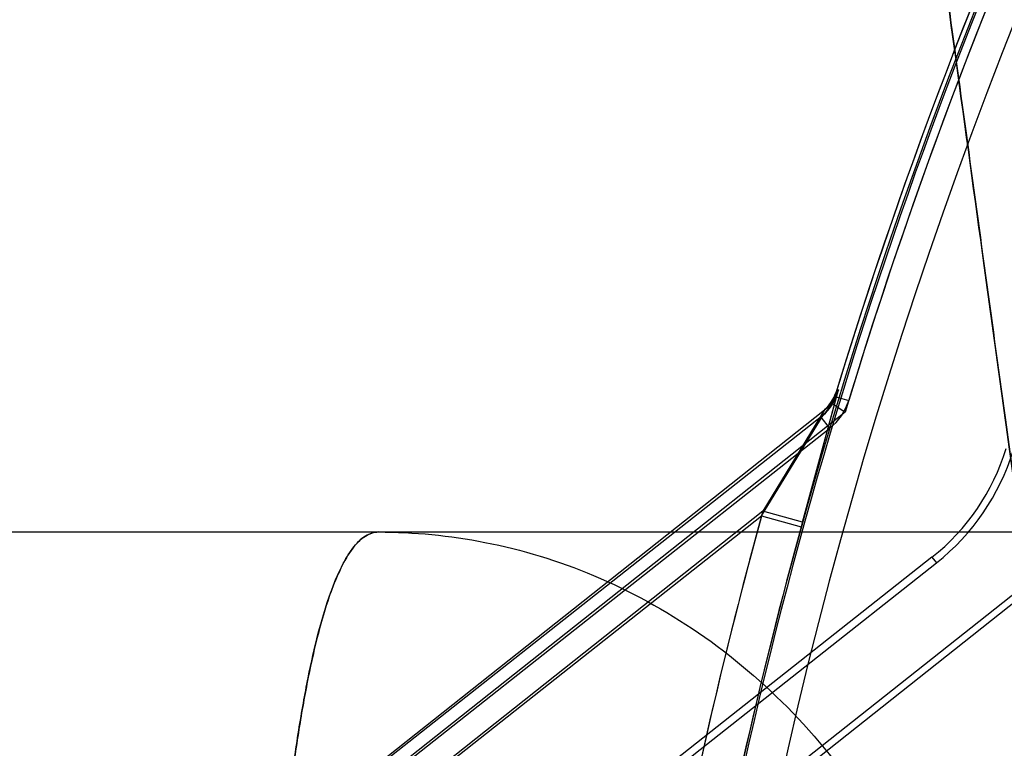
# Model space of a CAD drawing. Header units: millimetres. Extents: x 0 to 297, y 0 to 210.
# Tile 199 of 256: x 55.7641 to 55.8598, y 160.7023 to 160.7731. Entities that reach past the tile are written whole.
import ezdxf

# ---------------------------------------------------------------- set-up
doc = ezdxf.new("R2010")
doc.units = ezdxf.units.MM
doc.header["$LTSCALE"] = 16.335
doc.layers.get('0').update_dxf_attribs({"linetype": 'CONTINUOUS'})
for name, color, linetype in [('AXES_REF', 7, 'CONTINUOUS'), ('INTFCLR_1', 7, 'CONTINUOUS'), ('INTFCLR_144815', 7, 'CONTINUOUS'), ('INTFCLR_72935', 7, 'CONTINUOUS')]:
    doc.layers.add(name, color=color, linetype=linetype)

msp = doc.modelspace()

# ---------------------------------------------------------------- linework, layer by layer
at = {"color": 7, "linetype": 'Continuous'}
for radius in [7.756662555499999, 7.756, 7.706331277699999]:
    msp.add_circle((57.52239940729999, 154.539298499), radius, dxfattribs=at)
msp.add_arc((57.52239940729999, 154.539298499), 7.68, 278.2771290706, 261.7228709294, dxfattribs=at)
at = {"layer": 'AXES_REF', "color": 9, "linetype": 'Continuous'}
msp.add_circle((57.52239940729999, 154.539298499), 7.075609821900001, dxfattribs=at)
at = {"layer": 'INTFCLR_1', "color": 9, "linetype": 'Continuous'}
for p, q in [((55.8435241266, 160.7366402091), (55.8400646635, 160.7238000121)), ((55.8433224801, 160.7364810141), (55.8446717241, 160.736069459)), ((55.8421783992, 160.7346690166), (55.751818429, 160.663332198)), ((55.8362117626, 160.7248622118), (55.842178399, 160.7346690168)), ((55.8428491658, 160.7334013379), (55.8419750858, 160.7345085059)), ((55.7542970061, 160.6601926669), (55.8362117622, 160.7248622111)), ((55.8362117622, 160.7248622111), (55.8400646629, 160.7238000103)), ((55.85276347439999, 160.7208432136), (55.8531971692, 160.7202938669))]:
    msp.add_line(p, q, dxfattribs=at)
at = {"layer": 'INTFCLR_1', "color": 6, "linetype": 'Continuous'}
for p, q in [((55.8433224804, 160.7364810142), (55.84352412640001, 160.7366402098)), ((55.76289808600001, 160.6702820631), (55.8428491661, 160.7334013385)), ((55.85276347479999, 160.7208432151), (55.7684553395, 160.65428416)), ((55.769124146, 160.6539204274), (55.8531971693, 160.7202938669))]:
    msp.add_line(p, q, dxfattribs=at)
for centre, radius, start, end in [((56.30617574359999, 160.595298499), 0.4839066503, 129.3396668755, 163.0369045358), ((56.30617574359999, 160.595298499), 0.4824960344, 129.3995061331, 163.0369045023), ((56.30617574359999, 160.595298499), 0.4794897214, 137.2913519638, 169.1014109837), ((55.8394965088, 160.7376480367), 0.004, 308.2901632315, 343.0369077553), ((55.8394965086, 160.737648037), 0.0054106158, 308.2901698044, 343.0369062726), ((55.8394965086, 160.737648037), 0.0214106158, 308.2901664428, 343.0369006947), ((55.8394965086, 160.737648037), 0.0221105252, 308.2901633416, 343.0369046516)]:
    msp.add_arc(centre, radius, start, end, dxfattribs=at)
at = {"layer": 'INTFCLR_1', "color": 9, "linetype": 'Continuous'}
for centre, radius, start, end in [((56.3061757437, 160.5952984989), 0.4834862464, 136.3898582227, 175.7650415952), ((56.3061757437, 160.595298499), 0.4874965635, 164.5870752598, 175.7650421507)]:
    msp.add_arc(centre, radius, start, end, dxfattribs=at)
msp.add_open_spline([(55.842178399, 160.7346690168), (55.84280283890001, 160.7351619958), (55.8432923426, 160.7358791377), (55.8435241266, 160.7366402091)], degree=3, dxfattribs=at)
at = {"layer": 'INTFCLR_144815', "color": 9, "linetype": 'Continuous'}
msp.add_line((55.76203067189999, 160.723298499), (56.0162838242, 160.7232984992), dxfattribs=at)
at = {"layer": 'INTFCLR_144815', "color": 7, "linetype": 'Continuous'}
for points, knots in [([(55.8012446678, 161.2100770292), (55.8008391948, 161.2100850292), (55.8007029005, 161.208783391), (55.8005726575, 161.2076819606), (55.8005392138, 161.2062434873), (55.8005394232, 161.2048795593), (55.80056849, 161.2034551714), (55.8006177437, 161.201994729), (55.8006934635, 161.2002995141), (55.8007815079, 161.198683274), (55.8008777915, 161.1971098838), (55.8009658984, 161.1957736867), (55.8010639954, 161.1943741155), (55.80117250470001, 161.1929024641), (55.80130122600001, 161.1912372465), (55.80145423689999, 161.1893452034), (55.8016271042, 161.1872960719), (55.8018221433, 161.1850680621), (55.80204231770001, 161.1826360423), (55.80228943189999, 161.1799923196), (55.8025670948, 161.1771051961), (55.8028827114, 161.1739083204), (55.8032404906, 161.1703758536), (55.8036390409, 161.1665319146), (55.8040846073, 161.1623244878), (55.8046021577, 161.1575356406), (55.8051758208, 161.1523324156), (55.805814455, 161.1466419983), (55.8065305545, 161.1403643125), (55.80736418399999, 161.1331735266), (55.8083048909, 161.1251845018), (55.8093762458, 161.1162152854), (55.8105903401, 161.1061897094), (55.8119947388, 161.0947448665), (55.8135904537, 161.0819017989), (55.8154129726, 161.0674038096), (55.8174809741, 161.051131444), (55.81976764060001, 161.0333200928), (55.8222709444, 161.0139976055), (55.8249476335, 160.9935041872), (55.8278185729, 160.9716834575), (55.8308406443, 160.9488635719), (55.8340059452, 160.9251015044), (55.8372948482, 160.9005398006), (55.8407318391, 160.8749922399), (55.844339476, 160.8482913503), (55.8480931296, 160.8206205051), (55.8519424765, 160.7923480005), (55.8558722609, 160.7635804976), (55.8599162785, 160.7340677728), (55.8641346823, 160.7033720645), (55.867010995, 160.6825008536), (55.8684859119, 160.671812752)], [0, 0, 0, 0, 0.002241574, 0.0047132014, 0.0072224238, 0.0098766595, 0.0123398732, 0.0150736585, 0.0179599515, 0.0217167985, 0.0240207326, 0.0266725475, 0.029118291, 0.0317754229, 0.0348287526, 0.0383497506, 0.0422672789, 0.04619496, 0.0507115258, 0.0557645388, 0.0608710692, 0.06674290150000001, 0.0735202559, 0.0804956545, 0.0881030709, 0.09690564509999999, 0.1071187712, 0.1170366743, 0.1285552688, 0.1420419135, 0.1570478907, 0.1730174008, 0.1919691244, 0.2128662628, 0.236750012, 0.2635013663, 0.293630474, 0.3274143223, 0.3627565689, 0.4013226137, 0.4416480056, 0.4844039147, 0.5285543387, 0.5741462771, 0.6213734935, 0.6710334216, 0.7230689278, 0.7757171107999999, 0.8287434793, 0.8835499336, 0.9403646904, 1, 1, 1, 1]), ([(55.8684859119, 160.6718127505), (55.8671420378, 160.6815479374), (55.8646224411, 160.6998307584), (55.86107491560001, 160.7256246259), (55.8579570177, 160.7483481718), (55.8552005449, 160.7684807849), (55.85274584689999, 160.786446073), (55.8505560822, 160.8025032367), (55.8485771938, 160.8170396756), (55.8467659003, 160.8303684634), (55.8451125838, 160.8425566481), (55.843626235, 160.8535327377), (55.84231185, 160.8632542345), (55.8411399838, 160.8719339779), (55.84009394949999, 160.8796922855), (55.839163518, 160.8866028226), (55.8383339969, 160.8927713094), (55.8375895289, 160.8983133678), (55.8369260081, 160.9032577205), (55.8363229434, 160.9077555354), (55.8357845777, 160.9117740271), (55.8353029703, 160.9153715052), (55.8348666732, 160.9186325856), (55.8344707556, 160.9215935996), (55.8341095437, 160.9242965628), (55.8337839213, 160.9267343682), (55.8334858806, 160.9289666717), (55.8332127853, 160.93101301), (55.8329633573, 160.9328826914), (55.8327265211, 160.9346585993), (55.8325051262, 160.9363193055), (55.83223221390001, 160.9383671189), (55.8320389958, 160.9398174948), (55.8319065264, 160.9408124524)], [0, 0, 0, 0, 0.1086009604, 0.2039477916, 0.2877238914, 0.3620651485, 0.4285031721, 0.4880977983, 0.5411506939, 0.5906228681, 0.6367442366, 0.6770723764, 0.71302358, 0.7451511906, 0.7738599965, 0.7995341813, 0.8222066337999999, 0.8426397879, 0.8613279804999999, 0.8773350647, 0.892788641, 0.9061319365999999, 0.9174444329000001, 0.9291470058, 0.9391444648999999, 0.9475796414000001, 0.9563257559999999, 0.9640319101, 0.9703936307, 0.9771701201, 0.9838307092, 0.9889079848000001, 1, 1, 1, 1])]:
    msp.add_open_spline(points, degree=3, knots=knots, dxfattribs=at)
at = {"layer": 'INTFCLR_144815', "color": 9, "linetype": 'Continuous'}
for points, knots in [([(55.7989778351, 160.723298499), (55.7985362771, 160.723298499), (55.79753051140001, 160.7229389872), (55.7963098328, 160.721620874), (55.7954203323, 160.7200599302), (55.7948210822, 160.7187026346), (55.7944587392, 160.7177752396), (55.793861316, 160.716116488), (55.7930293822, 160.7132574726), (55.7920628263, 160.70895214), (55.7913451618, 160.7048872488), (55.79087701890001, 160.7017639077), (55.7906093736, 160.6998190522), (55.7901986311, 160.6966517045), (55.7896409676, 160.6916122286), (55.78902345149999, 160.6845095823), (55.7886478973, 160.6788973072), (55.7884266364, 160.6749654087), (55.7882831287, 160.6722033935), (55.7880561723, 160.6672346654), (55.7878101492, 160.6599622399), (55.7876636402, 160.6525522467), (55.7876027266, 160.6464619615), (55.78758051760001, 160.6402035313), (55.7876087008, 160.6354814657), (55.7876470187, 160.6323227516)], [0, 0, 0, 0, 0.0141696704, 0.032245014, 0.0566276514, 0.07159990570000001, 0.07983247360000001, 0.08857479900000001, 0.1281706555, 0.1752647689, 0.2301232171, 0.2605892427, 0.2766105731, 0.2931213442, 0.3630803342, 0.4392931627, 0.5218908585, 0.5435700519, 0.5656680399, 0.6106436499, 0.703181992, 0.7991656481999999, 0.8484706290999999, 0.8986288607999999, 1, 1, 1, 1]), ([(55.7876470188, 160.6323227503), (55.78760898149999, 160.6354578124), (55.7875716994, 160.6416609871), (55.7876313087, 160.6508653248), (55.7877786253, 160.6584048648), (55.7879570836, 160.664307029), (55.7881696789, 160.6699460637), (55.7885013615, 160.6766864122), (55.7889359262, 160.6832164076), (55.7893425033, 160.6881804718), (55.7897663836, 160.6927411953), (55.79034870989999, 160.698013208), (55.7910417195, 160.7029861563), (55.7916502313, 160.7066150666), (55.7922458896, 160.70976572), (55.7930205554, 160.713225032), (55.7940553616, 160.7167814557), (55.79501758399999, 160.7192421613), (55.7958434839, 160.7208037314), (55.7965831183, 160.7219150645), (55.7975267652, 160.7229376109), (55.7985358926, 160.723298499), (55.7989778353, 160.723298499)], [0, 0, 0, 0, 0.1006106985, 0.199055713, 0.2953636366, 0.342590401, 0.3885395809, 0.4764458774, 0.5591383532, 0.5985355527, 0.6362718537, 0.7061191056, 0.7687234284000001, 0.7973639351, 0.8241873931, 0.8716144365, 0.9110602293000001, 0.9429569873, 0.9561975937, 0.9676399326, 0.9858181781, 1, 1, 1, 1]), ([(55.7989778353, 160.723298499), (55.8024409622, 160.723298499), (55.8096023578, 160.7225989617), (55.8202021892, 160.7193570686), (55.83041117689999, 160.7137617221), (55.8395786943, 160.7059499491), (55.84714305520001, 160.6963275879), (55.8527289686, 160.6854969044), (55.85620224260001, 160.6741449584), (55.8572021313, 160.6664242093), (55.8573829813, 160.6626480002)], [0, 0, 0, 0, 0.1120066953, 0.2310131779, 0.3561439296, 0.4858595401, 0.6179059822, 0.7494999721, 0.8777274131, 1, 1, 1, 1])]:
    msp.add_open_spline(points, degree=3, knots=knots, dxfattribs=at)
at = {"layer": 'INTFCLR_72935', "color": 9, "linetype": 'Continuous'}
for p, q in [((55.84018772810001, 160.7242455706), (55.84367408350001, 160.7371301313)), ((55.7516591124, 160.6633315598), (55.8423349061, 160.7351671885)), ((55.842334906, 160.7351671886), (55.8363358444, 160.7253114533)), ((55.836335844, 160.7253114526), (55.7541430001, 160.6601962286)), ((55.8401877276, 160.7242455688), (55.836335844, 160.7253114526))]:
    msp.add_line(p, q, dxfattribs=at)
at = {"layer": 'INTFCLR_72935', "color": 6, "linetype": 'Continuous'}
for p, q in [((55.8436740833, 160.7371301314), (55.8434719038, 160.7369699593)), ((55.8423349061, 160.7351671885), (55.8431094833, 160.735780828)), ((55.8431094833, 160.735780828), (55.8443315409, 160.7349493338)), ((55.8443315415, 160.7349493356), (55.7605330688, 160.6685620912)), ((55.8065289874, 160.6743824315), (55.8652109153, 160.7208717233)), ((55.8658223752, 160.7204632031), (55.80700158, 160.6738639))]:
    msp.add_line(p, q, dxfattribs=at)
for centre, radius, start, end in [((56.30617574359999, 160.595298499), 0.4839066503, 129.3396669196, 163.123559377), ((56.30617574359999, 160.595298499), 0.4824960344, 129.3995061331, 163.1759166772), ((56.30617574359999, 160.595298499), 0.4833111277, 136.3700789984, 170.0609962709), ((55.8396471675, 160.7381410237), 0.004, 308.3871445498, 342.9763708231)]:
    msp.add_arc(centre, radius, start, end, dxfattribs=at)
at = {"layer": 'INTFCLR_72935', "color": 9, "linetype": 'Continuous'}
for centre, radius, start, end in [((56.30617574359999, 160.595298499), 0.4874965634, 164.5322986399, 175.7650421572), ((56.30617574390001, 160.5952984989), 0.4834999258, 164.5322980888, 175.7650415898)]:
    msp.add_arc(centre, radius, start, end, dxfattribs=at)
msp.add_open_spline([(55.84367408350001, 160.7371301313), (55.8434425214, 160.7363726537), (55.8429557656, 160.7356590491), (55.842334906, 160.7351671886)], degree=3, dxfattribs=at)

doc.saveas('drawing.dxf')
